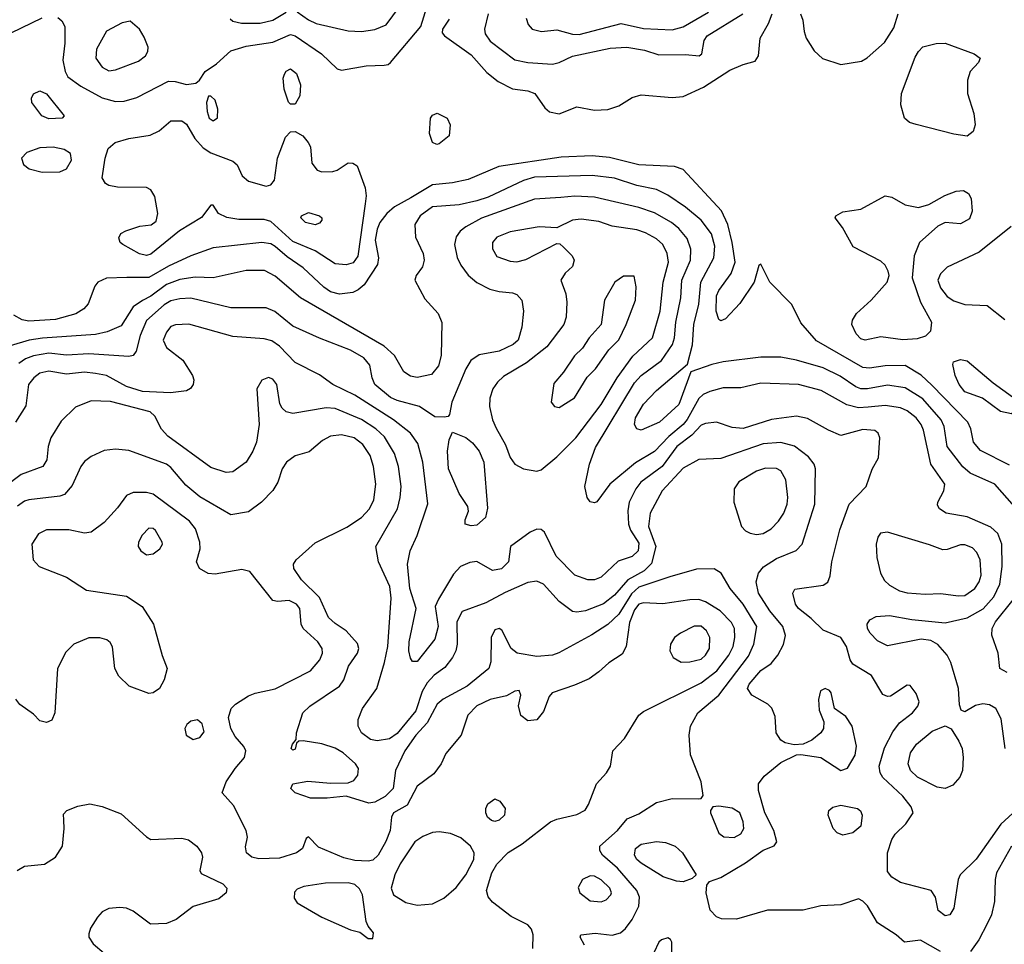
# Model space of a CAD drawing. Extents: x 1173029 to 1307123, y 522559 to 678521.
# Tile 61 of 256: x 1221214 to 1225652, y 541143 to 545308. Entities that reach past the tile are written whole.
import ezdxf

# ---------------------------------------------------------------- set-up
doc = ezdxf.new("R2010")
doc.units = 0

msp = doc.modelspace()

# ---------------------------------------------------------------- linework, layer by layer
at = {"layer": '0CON10XD'}
for points in [[(1221385, 545318.6), (1221403.6, 545303.6), (1221416.7, 545276.7), (1221417, 545203), (1221408.3, 545125), (1221417.8, 545075), (1221430.9, 545050.9), (1221488.5, 545008.5), (1221585, 544955.9), (1221645, 544940), (1221685, 544940.9), (1221742, 544958), (1221885, 545030.6), (1221915, 545030), (1221965, 545015.5), (1222007.6, 545022.4), (1222024.5, 545035.5), (1222050, 545075), (1222100.1, 545109.9), (1222165, 545167.3), (1222235, 545188.3), (1222355, 545207.1), (1222435, 545240.8), (1222455, 545234.7), (1222574, 545154), (1222645, 545086), (1222665, 545080), (1222775, 545100), (1222857.3, 545102.7), (1222875, 545106), (1222885, 545115.8), (1223022, 545278), (1223055, 545384.2)], [(1222465, 545344.1), (1222515, 545306.7), (1222550.6, 545290.6), (1222695, 545257.7), (1222755, 545254.6), (1222815, 545263.6), (1222865, 545284.4), (1222925, 545365.6)], [(1221067.3, 545325), (1221099.5, 545259.5), (1221115, 545245.8), (1221131.1, 545241.1), (1221175, 545249.1), (1221315, 545316.8)], [(1222162.5, 545312.5), (1222175, 545301.5), (1222213.1, 545293.1), (1222297.4, 545292.6), (1222355, 545305.3), (1222415, 545342.1)], [(1223150.2, 545309.8), (1223119.2, 545265), (1223118.8, 545248.8), (1223128, 545235), (1223249.5, 545149.5), (1223320.1, 545070.1), (1223369.9, 545029.9), (1223435, 544996.8), (1223505, 544987.5), (1223535.3, 544975.3), (1223581.6, 544911.6), (1223602.7, 544892.7), (1223645, 544883.9), (1223725, 544915.5), (1223805, 544900.4), (1223865, 544904), (1223915, 544919.6), (1223975, 544957.1), (1224015, 544969.6), (1224155, 544956.9), (1224205, 544962.5), (1224295.8, 545004.2), (1224415, 545080), (1224475, 545106.4), (1224528.7, 545121.3), (1224544.3, 545145), (1224551.9, 545225), (1224589.1, 545290.8), (1224605.9, 545335)], [(1223326.2, 545335), (1223308.8, 545265), (1223311.2, 545245), (1223335, 545211.1), (1223445, 545127.5), (1223505, 545115.3), (1223615, 545107.9), (1223645, 545114.6), (1223706.1, 545143.9), (1223875, 545179.3), (1223950, 545185), (1224030.9, 545170.9), (1224095, 545149.2), (1224215, 545151.8), (1224276.2, 545145), (1224288.1, 545155), (1224298.8, 545215), (1224312.1, 545235), (1224473.1, 545335)], [(1223496.5, 545315), (1223506.4, 545286.4), (1223524, 545265), (1223565.4, 545254.6), (1223635, 545262.8), (1223705, 545242.5), (1223735, 545241.6), (1223925, 545291.2), (1224025, 545267.9), (1224155, 545261.9), (1224205, 545275.3), (1224318.7, 545341.3)], [(1224732.9, 545335), (1224744.1, 545305.9), (1224749.4, 545255), (1224759.4, 545225), (1224795, 545168), (1224832.8, 545132.8), (1224915, 545105.6), (1225008.3, 545121.7), (1225033.6, 545136.4), (1225112.5, 545205), (1225155, 545272), (1225173.1, 545335)], [(1221615, 545077.8), (1221645, 545082.7), (1221748.5, 545121.5), (1221780.6, 545145), (1221790.8, 545165), (1221792.5, 545185), (1221775, 545230), (1221753.3, 545265), (1221711.7, 545301.7), (1221675, 545293.3), (1221605, 545255.8), (1221559.5, 545175), (1221557.5, 545135), (1221585, 545094.4), (1221615, 545077.8)], [(1225485, 544783.8), (1225425, 544792), (1225255, 544835.6), (1225224.5, 544844.5), (1225202.9, 544865), (1225185.5, 544925), (1225189.5, 544975), (1225251.1, 545138.9), (1225265, 545165.5), (1225285, 545186.2), (1225345, 545201.2), (1225385, 545201.8), (1225516.7, 545155), (1225543.3, 545135), (1225536.7, 545115), (1225498.8, 545075), (1225486, 545035), (1225485.8, 544975), (1225514.4, 544885), (1225520.8, 544835), (1225511.2, 544805), (1225485, 544783.8)], [(1222435, 544927.8), (1222425, 544937.1), (1222405.5, 544995), (1222401.4, 545045), (1222406.8, 545063.2), (1222415, 545076), (1222435, 545086), (1222461.4, 545065), (1222478.9, 545015), (1222476.5, 544965), (1222455, 544928.1), (1222435, 544927.8)], [(1221345, 544862.2), (1221314, 544875), (1221268.8, 544935), (1221266.2, 544955), (1221276.1, 544973.9), (1221305, 544987.5), (1221335, 544974), (1221413.3, 544875), (1221405, 544864.3), (1221345, 544862.2)], [(1222085, 544853.1), (1222105, 544866.2), (1222107.5, 544905), (1222094.2, 544945), (1222075, 544963.8), (1222065, 544963.3), (1222055.7, 544935), (1222058.8, 544895), (1222067.5, 544865), (1222085, 544853.1)], [(1223094, 544746), (1223075, 544754.2), (1223060.8, 544795), (1223065, 544863.8), (1223075, 544878.1), (1223095, 544886.9), (1223140, 544865), (1223153.8, 544835), (1223150, 544785), (1223105, 544749.2), (1223094, 544746)], [(1222685, 544204.1), (1222635, 544208.5), (1222546.1, 544266.1), (1222445, 544308.4), (1222345, 544399.3), (1222315, 544408.5), (1222201.7, 544408.3), (1222146.9, 544416.9), (1222110, 544435), (1222085, 544472.5), (1222075, 544472.5), (1222033.4, 544416.6), (1221933.8, 544356.2), (1221805, 544252.2), (1221785, 544245.6), (1221753.8, 544253.8), (1221678.8, 544295), (1221666.2, 544305), (1221660, 544325), (1221670, 544345), (1221692.4, 544357.6), (1221755, 544378.6), (1221805.5, 544384.5), (1221829.1, 544400.9), (1221835.7, 544434.3), (1221822.1, 544512.1), (1221805, 544542), (1221785, 544552.5), (1221655, 544552.9), (1221615, 544561.4), (1221600.7, 544570.7), (1221585.6, 544595.6), (1221598.5, 544685), (1221612.5, 544727.5), (1221643.3, 544755), (1221705, 544772.5), (1221801.7, 544788.3), (1221842.2, 544807.8), (1221895, 544852.5), (1221945, 544852.9), (1221965, 544837.5), (1222002.6, 544772.6), (1222040.1, 544730.1), (1222075, 544708.2), (1222175, 544671.2), (1222194.1, 544654.1), (1222216.7, 544605), (1222245, 544581.2), (1222325, 544557.5), (1222345, 544564.2), (1222362.9, 544585), (1222375.4, 544684.6), (1222411.7, 544778.3), (1222435, 544802.2), (1222455, 544804.4), (1222490, 544785), (1222514.2, 544754.2), (1222523.8, 544735), (1222531.2, 544661.2), (1222555, 544630), (1222575, 544623.3), (1222625, 544623.8), (1222645, 544630), (1222695, 544663.3), (1222715, 544661.2), (1222735, 544650), (1222770.9, 544550.9), (1222775.9, 544515), (1222771.5, 544478.5), (1222737.2, 544242.8), (1222716.8, 544213.2), (1222685, 544204.1)], [(1221315, 544620.9), (1221395, 544622.7), (1221425, 544636.9), (1221447.7, 544675), (1221441.8, 544705), (1221413.7, 544723.7), (1221365, 544733.1), (1221305, 544730.7), (1221245, 544709.4), (1221222, 544685), (1221230, 544655), (1221255.6, 544635.6), (1221315, 544620.9)], [(1225325, 543661.2), (1225276.8, 543706.8), (1225205, 543750), (1225115, 543749.2), (1225045, 543738.8), (1225015, 543741.6), (1224805, 543862.1), (1224735, 543942), (1224694.5, 544024.5), (1224595.5, 544125.5), (1224555, 544206.2), (1224545, 544200), (1224524.3, 544125), (1224459.8, 544030.2), (1224395, 543960.8), (1224375, 543952), (1224365, 543958), (1224353.1, 543995), (1224355, 544064), (1224365, 544088.1), (1224420.9, 544165), (1224439.6, 544215), (1224425.8, 544304.2), (1224405.6, 544385), (1224377.2, 544447.2), (1224205, 544633.5), (1224165, 544646.2), (1224005, 544654.8), (1223872.6, 544687.4), (1223795, 544694.8), (1223655, 544688.4), (1223373.6, 544646.4), (1223235, 544588.7), (1223165, 544572.5), (1223075, 544564.7), (1222977.5, 544505), (1222902.9, 544465), (1222868.2, 544435), (1222837.8, 544395), (1222824.7, 544365), (1222816.7, 544315), (1222830.6, 544235), (1222827.2, 544205), (1222765.8, 544114.2), (1222739.5, 544090.5), (1222715, 544079.6), (1222655, 544072.2), (1222615, 544082.4), (1222585, 544102.8), (1222490.9, 544190.9), (1222419.1, 544239.1), (1222365, 544286.2), (1222345, 544297.6), (1222305, 544304.7), (1222085, 544280), (1221985, 544243.7), (1221885, 544197.3), (1221795, 544147), (1221696.8, 544146.8), (1221605, 544144.4), (1221566.2, 544125), (1221552.5, 544107.5), (1221522.7, 544027.3), (1221503.3, 544005), (1221467.1, 543982.9), (1221375, 543957.8), (1221255, 543950.5), (1221225, 543956.3), (1221187.5, 543977.5)], [(1224215, 544463.2), (1224135, 544517.5), (1224085, 544542.4), (1223995, 544561.7), (1223895, 544594.3), (1223795, 544606.5), (1223535, 544598.8), (1223485, 544584.3), (1223325, 544509.2), (1223275, 544491.7), (1223195, 544473.4), (1223075, 544465.3), (1223019.2, 544425), (1222994.5, 544385), (1222998.3, 544328.3), (1223032.1, 544255), (1223037.1, 544225), (1223028.8, 544195), (1223001.1, 544155), (1222994.4, 544135), (1223040.6, 544050.6), (1223099.6, 543985), (1223116.1, 543943.9), (1223113.6, 543795), (1223101, 543749), (1223070.7, 543709.3), (1223005, 543695.9), (1222975, 543702), (1222945, 543721.5), (1222903.3, 543795), (1222857.3, 543837.3), (1222478.9, 544055), (1222365, 544152.7), (1222317.6, 544177.6), (1222235, 544178.5), (1222085.3, 544144.7), (1222005, 544148.8), (1221935, 544138.1), (1221874.9, 544115.1), (1221805, 544062.2), (1221766.8, 544043.2), (1221725.4, 544015), (1221670.5, 543929.5), (1221607.8, 543902.2), (1221555, 543889.7), (1221316.5, 543873.5), (1221255.8, 543864.2), (1221083.2, 543813.2)], [(1225655.6, 542025), (1225638.1, 542158.1), (1225614.7, 542204.7), (1225585, 542221.8), (1225555, 542226.6), (1225521.8, 542218.2), (1225475, 542190), (1225457.9, 542197.9), (1225450.9, 542220.9), (1225446.2, 542295), (1225411.9, 542411.9), (1225394.8, 542444.8), (1225352.8, 542492.8), (1225321.3, 542511.3), (1225277.6, 542517.6), (1225125, 542487.7), (1225079.9, 542509.9), (1225047.1, 542545), (1225036.2, 542565), (1225033.8, 542585), (1225045.9, 542604.1), (1225075, 542619.2), (1225135, 542623.6), (1225235, 542605.8), (1225385, 542591.5), (1225485, 542613.8), (1225556.4, 542653.6), (1225605, 542708.7), (1225631.6, 542765), (1225643.1, 542845), (1225641, 542945), (1225623.7, 542993.7), (1225592.3, 543022.3), (1225485, 543068.2), (1225390, 543085), (1225360, 543105), (1225351.7, 543121.7), (1225352.5, 543135), (1225380, 543185), (1225383.6, 543215), (1225320.4, 543305), (1225288.5, 543458.5), (1225278.2, 543485), (1225255.3, 543515), (1225215, 543545.9), (1225185, 543560), (1225115, 543569.8), (1225037.9, 543562.1), (1224995, 543559.8), (1224942.6, 543572.6), (1224827, 543637), (1224725, 543664.1), (1224555, 543670.8), (1224465, 543649.4), (1224385, 543648.9), (1224325, 543632.8), (1224295, 543619.7), (1224275, 543602.2), (1224223.2, 543506.8), (1224205, 543484), (1224139.4, 543430.6), (1224075, 543362.4), (1223989, 543311), (1223874.2, 543215.8), (1223815, 543136.2), (1223805, 543131.2), (1223785.9, 543135.9), (1223772, 543155), (1223761.4, 543205), (1223781.8, 543305), (1223809.1, 543380.9), (1223985, 543672.8), (1224015, 543704.7), (1224106.5, 543773.4), (1224156.1, 543845), (1224165.6, 543875), (1224172.2, 543945), (1224193.9, 544055), (1224197.8, 544135), (1224237.9, 544225), (1224238.6, 544275), (1224222.5, 544322.5), (1224185, 544368), (1224152.7, 544395), (1224075, 544438.1), (1224005, 544461.3), (1223805, 544508.3), (1223716.2, 544513.8), (1223653.4, 544506.6), (1223535, 544499.2), (1223295.9, 544414.1), (1223224.4, 544375.6), (1223199.1, 544355), (1223180.6, 544329.4), (1223173.1, 544295), (1223186.4, 544236.4), (1223201.8, 544201.8), (1223235, 544156.7), (1223275, 544123.5), (1223333.5, 544093.5), (1223375, 544083.1), (1223435, 544078.2), (1223455, 544069.6), (1223477.1, 544045), (1223485.3, 543995), (1223476.9, 543923.1), (1223461.2, 543865), (1223438.9, 543845), (1223375, 543814.7), (1223285, 543798.5), (1223247.2, 543772.8), (1223225, 543735.8), (1223161.9, 543585), (1223150.7, 543529.3), (1223145, 543520), (1223127, 543517), (1223085, 543518.6), (1223015.8, 543565), (1222915, 543592.6), (1222885, 543606.8), (1222814.6, 543665), (1222801.8, 543695), (1222791.5, 543751.5), (1222764.5, 543785), (1222705, 543820), (1222565, 543873.1), (1222445, 543926.7), (1222363.1, 543993.1), (1222325, 544009.6), (1222165, 544009.7), (1221985, 544053.3), (1221935, 544051.1), (1221895, 544041.1), (1221865, 544023.4), (1221785, 543953.4), (1221756.5, 543885), (1221738.8, 543815), (1221725, 543795.6), (1221705, 543790.8), (1221525, 543802.8), (1221425, 543796.8), (1221345.2, 543805.2), (1221276.4, 543793.6), (1221239.3, 543780.7), (1221210.1, 543759.9)], [(1225025, 543864.6), (1225005, 543870.6), (1224985, 543892.5), (1224965.5, 543935), (1224967.5, 543955), (1224985.6, 543985), (1225051.4, 544045), (1225124.4, 544125), (1225132.5, 544155), (1225128.9, 544175), (1225115, 544202), (1225095, 544220), (1224971.2, 544285), (1224922.3, 544372.3), (1224890, 544415), (1224892.5, 544425), (1224925, 544442), (1225005.4, 544454.6), (1225115, 544514.3), (1225145, 544509.2), (1225206.1, 544473.9), (1225265, 544462.5), (1225312.5, 544475), (1225384.1, 544515.9), (1225435, 544536), (1225468.8, 544538.8), (1225491.2, 544525), (1225503, 544503), (1225506.9, 544445), (1225495, 544410.8), (1225455, 544388.6), (1225385, 544393.8), (1225352.7, 544377.3), (1225270, 544305), (1225246.1, 544243.9), (1225237.4, 544145), (1225274.8, 544034.8), (1225323.5, 543945), (1225320, 543905), (1225297.4, 543882.6), (1225260.2, 543869.8), (1225195, 543866.5), (1225095, 543879.6), (1225025, 543864.6)], [(1222545, 544384.5), (1222501.4, 544395), (1222481.4, 544415), (1222484, 544425), (1222515, 544438.9), (1222565.8, 544425), (1222575.8, 544415), (1222576, 544405), (1222565, 544390.8), (1222545, 544384.5)], [(1225698.5, 543115), (1225609.2, 543215), (1225498.1, 543265), (1225465, 543293.8), (1225395.3, 543385), (1225380.8, 543475), (1225367.3, 543505), (1225285, 543600.5), (1225205, 543649.5), (1225125, 543661.6), (1225035.2, 543644.8), (1225005, 543645.7), (1224983.7, 543653.7), (1224912, 543702), (1224835, 543739.5), (1224715, 543774.7), (1224645, 543787.9), (1224555, 543787.7), (1224385, 543766.6), (1224334.5, 543754.5), (1224238.9, 543721.1), (1224185.3, 543575), (1224098.2, 543495), (1224015, 543459.5), (1223995, 543464.3), (1223984.7, 543485), (1223989.7, 543515), (1224025, 543575.5), (1224085, 543637.1), (1224224.5, 543755.5), (1224246, 543844), (1224253, 543935), (1224275, 544026.2), (1224283.8, 544126.2), (1224342.1, 544235), (1224347.6, 544287.6), (1224332.9, 544342.9), (1224285, 544405.4), (1224215, 544463.2)], [(1223545, 543274.4), (1223565, 543280), (1223635, 543338.1), (1223721.1, 543425), (1223834.2, 543575), (1223906.7, 543695), (1223977.9, 543792.1), (1224066.9, 543875), (1224101.1, 543995), (1224113.7, 544126.3), (1224138.1, 544215), (1224132.4, 544255), (1224112.5, 544295), (1224085, 544321.3), (1224035, 544347.6), (1223995, 544361.8), (1223885, 544378.2), (1223825, 544398.5), (1223745, 544409.1), (1223705, 544404.3), (1223635, 544370), (1223555, 544374.2), (1223425, 544352), (1223365, 544328.2), (1223344.5, 544305), (1223345.4, 544275.4), (1223365, 544242), (1223425, 544219.5), (1223455, 544217.5), (1223495, 544227.1), (1223635, 544300), (1223648.3, 544298.3), (1223665, 544283.8), (1223703.8, 544245), (1223712.5, 544225), (1223705, 544196.7), (1223673.2, 544166.8), (1223653.3, 544135), (1223675, 544072.5), (1223680, 544035), (1223677.6, 543967.6), (1223666.2, 543935), (1223589.6, 543835), (1223498.3, 543761.7), (1223395, 543700.7), (1223367.1, 543675), (1223346.2, 543645), (1223332.6, 543602.6), (1223331.2, 543565), (1223344.6, 543505), (1223361.7, 543468.3), (1223403, 543393), (1223425, 543336), (1223445, 543305.8), (1223485, 543284.5), (1223545, 543274.4)], [(1225683.3, 544376.7), (1225538.7, 544261.3), (1225395, 544193.5), (1225365, 544163.1), (1225353.2, 544135), (1225365, 544100), (1225395, 544061.5), (1225425, 544042.1), (1225475, 544025.4), (1225575, 544021.1), (1225655, 543956.9)], [(1223645, 543561.4), (1223715, 543604), (1223771.8, 543698.2), (1223809.5, 543735), (1223869.7, 543820.3), (1223915, 543865.8), (1223948.2, 543935), (1223989.4, 544045), (1223992.9, 544105), (1223983.3, 544153.3), (1223935, 544152.5), (1223897.1, 544125), (1223850.6, 544045), (1223835.6, 543935), (1223780.9, 543875), (1223751.2, 543828.8), (1223715, 543794.3), (1223665, 543720), (1223620.9, 543669.1), (1223609.2, 543585), (1223625, 543566), (1223645, 543561.4)], [(1224891.9, 542931.9), (1224910.2, 543009.8), (1224953.6, 543125), (1225029.1, 543205), (1225057.2, 543282.8), (1225085.4, 543334.6), (1225090.6, 543425), (1225084.2, 543445), (1225068, 543458), (1225015, 543461.3), (1224915, 543435.5), (1224859.2, 543459.2), (1224765, 543511.8), (1224715, 543522.3), (1224602.7, 543507.3), (1224475, 543466.9), (1224425, 543470.3), (1224355.5, 543494.5), (1224305, 543489.6), (1224285, 543481.1), (1224244.1, 543435.9), (1224176.1, 543385), (1224110.4, 543295), (1224013.4, 543225), (1223991.4, 543195), (1223961.6, 543135), (1223954.7, 543095), (1223958, 543035), (1223967.7, 543007.7), (1224005, 542950), (1224001.2, 542915), (1223975, 542889.1), (1223912, 542868), (1223835, 542796.2), (1223805, 542784.6), (1223775.4, 542784.6), (1223716.4, 542806.4), (1223632, 542892), (1223579.4, 542999.4), (1223565, 543011.1), (1223545, 543013.6), (1223515, 542999.6), (1223426.5, 542935), (1223416.5, 542865), (1223385, 542834), (1223345, 542826.9), (1223275, 542866.8), (1223243.2, 542863.2), (1223201.4, 542845), (1223169.1, 542810.9), (1223102.1, 542697.9), (1223086.7, 542665), (1223099.8, 542575), (1223085, 542516.9), (1223005, 542416.7), (1222985, 542417.1), (1222975, 542432), (1222968.4, 542465), (1222969.7, 542505), (1223001.1, 542655), (1222971.6, 542745), (1222962, 542855), (1222974.5, 542915), (1223005.7, 542984.3), (1223053.1, 543126.9), (1223031.2, 543315), (1223008.7, 543398.7), (1222975.9, 543445.9), (1222898.2, 543505), (1222725, 543616.7), (1222625, 543664.6), (1222565, 543707.5), (1222455, 543763.1), (1222385, 543836.8), (1222350.6, 543860.6), (1222315, 543870.3), (1222175, 543880.4), (1221976.2, 543936.2), (1221916.4, 543933.6), (1221895, 543925.6), (1221875, 543900), (1221860.4, 543865), (1221875, 543831.8), (1221948.6, 543775), (1221992.5, 543705), (1221999.2, 543685), (1221996, 543665), (1221983.2, 543646.8), (1221965, 543635.7), (1221893.5, 543626.5), (1221766.6, 543633.4), (1221695, 543655.2), (1221605.2, 543705.2), (1221555.3, 543714.7), (1221505, 543720), (1221425, 543710.5), (1221345, 543724.2), (1221304.8, 543715.2), (1221276.9, 543695), (1221253.3, 543665), (1221241.3, 543568.7), (1221194.6, 543495)], [(1225685, 543532.9), (1225635, 543543.6), (1225553.4, 543603.4), (1225475, 543631.8), (1225448.5, 543665), (1225430.5, 543705), (1225420, 543755), (1225423.6, 543766.4), (1225455, 543777.5), (1225485, 543771.4), (1225601.4, 543671.4), (1225689.6, 543609.6), (1225711.1, 543585), (1225714.4, 543565.6), (1225705, 543546), (1225685, 543532.9)], [(1225365, 541110.8), (1225275, 541160.9), (1225201.7, 541151.7), (1225165, 541185.6), (1225080, 541240), (1225035, 541315.7), (1225015, 541337.1), (1224995, 541347.1), (1224915, 541321.2), (1224825, 541315.8), (1224745, 541296.9), (1224585, 541297.2), (1224445.5, 541255.5), (1224377.2, 541257.2), (1224355, 541266.9), (1224326.4, 541296.4), (1224308.6, 541375), (1224310.8, 541409.2), (1224323.9, 541426.1), (1224375, 541443.1), (1224485, 541509.6), (1224565, 541566.7), (1224614.1, 541585.9), (1224626.1, 541603.9), (1224613.8, 541655), (1224572.6, 541735), (1224544.1, 541835.9), (1224544.1, 541865.9), (1224570.2, 541899.8), (1224645, 541962), (1224715, 541996), (1224735, 541998), (1224825, 541984.6), (1224915, 541925.4), (1224945, 541936.5), (1224979.7, 541995), (1224985.9, 542035), (1224965.9, 542125.9), (1224938.3, 542168.3), (1224886.2, 542205), (1224872, 542275), (1224865, 542285.8), (1224845, 542295.6), (1224824.3, 542285), (1224814.5, 542245.5), (1224817.3, 542197.3), (1224838, 542145), (1224837.1, 542115), (1224825.8, 542095), (1224785, 542062.9), (1224745, 542044.2), (1224705, 542042), (1224665, 542050.8), (1224645, 542062), (1224624.4, 542095), (1224618.9, 542168.9), (1224605, 542205.8), (1224585.7, 542225), (1224514.8, 542264.8), (1224494.7, 542295), (1224502.7, 542315), (1224555, 542375.5), (1224601.7, 542408.3), (1224631.9, 542445), (1224656.9, 542493.1), (1224666.4, 542533.6), (1224653.8, 542575), (1224595.2, 542645), (1224544.8, 542725), (1224533.1, 542775), (1224544.8, 542815.2), (1224566.2, 542843.8), (1224625, 542880.9), (1224713.5, 542916.5), (1224740.5, 542945), (1224798.4, 543125), (1224800.4, 543285), (1224794.6, 543305), (1224768.9, 543338.9), (1224706.1, 543386.1), (1224645, 543403.2), (1224565, 543396.7), (1224375, 543332), (1224275, 543326.9), (1224205, 543288.2), (1224110.4, 543185), (1224055.2, 543084.8), (1224048.3, 543025), (1224081, 542935), (1224061.1, 542858.9), (1224028.9, 542825), (1223955.8, 542784.2), (1223895, 542715.3), (1223845, 542675.8), (1223765, 542644.7), (1223725, 542638.8), (1223705, 542642.7), (1223645, 542687.5), (1223575.6, 542765.6), (1223545, 542778.2), (1223505, 542772.2), (1223402.7, 542727.3), (1223315, 542681.1), (1223207.7, 542642.3), (1223184.7, 542595), (1223185.3, 542495), (1223180, 542465), (1223165.2, 542434.8), (1223130.3, 542389.7), (1223081.8, 542355), (1223049.8, 542320.2), (1223028.2, 542281.8), (1222999.1, 542195), (1222915, 542092.4), (1222881.4, 542068.6), (1222825, 542059.4), (1222795, 542065.3), (1222753.8, 542095), (1222738.8, 542125), (1222738.8, 542155), (1222758.5, 542205), (1222823.5, 542295), (1222857.7, 542412.3), (1222873.3, 542485), (1222888, 542702), (1222882.3, 542755), (1222831.5, 542865), (1222819.6, 542935), (1222916, 543105), (1222929.3, 543155), (1222933.3, 543205), (1222920.9, 543295), (1222903.8, 543353.8), (1222858.7, 543428.7), (1222819.3, 543465), (1222755, 543507), (1222635, 543556.4), (1222595, 543560), (1222445, 543534.6), (1222415, 543542.2), (1222397.4, 543557.4), (1222386.9, 543576.9), (1222373.1, 543665), (1222355, 543689.2), (1222335, 543695.8), (1222305, 543683.8), (1222282.9, 543645), (1222293.1, 543485), (1222281.2, 543405), (1222265, 543364.2), (1222234.3, 543315), (1222175, 543270.6), (1222145, 543268.5), (1222075, 543290.4), (1221881.7, 543431.7), (1221853, 543463), (1221822.2, 543522.2), (1221801, 543541), (1221622.6, 543587.4), (1221535, 543591.2), (1221465, 543563.1), (1221400.2, 543499.8), (1221353.5, 543425), (1221341.5, 543385), (1221335.6, 543325), (1221317.1, 543295), (1221220.3, 543259.7), (1221145.8, 543204.2)], [(1225675, 543300.5), (1225545, 543367.5), (1225513.1, 543405), (1225500.8, 543465), (1225487.5, 543495), (1225325, 543661.2)], [(1223248.3, 543028.3), (1223222.5, 543035), (1223221.2, 543055), (1223236.1, 543093.9), (1223233.8, 543115), (1223195, 543173.8), (1223146.8, 543285), (1223142.3, 543365), (1223150, 543415), (1223165, 543450), (1223225, 543425.8), (1223255, 543401.9), (1223285, 543364.5), (1223306.1, 543315), (1223323, 543107), (1223313.3, 543065), (1223275, 543031.2), (1223248.3, 543028.3)], [(1223759.4, 541139.4), (1223740, 541175), (1223743.3, 541185), (1223807.5, 541192.5), (1223885, 541184.6), (1223922, 541195), (1223945, 541214.4), (1223975.3, 541254.7), (1224005.4, 541314.6), (1224007.3, 541355), (1223995.4, 541385), (1223908.8, 541485), (1223840.9, 541545), (1223828.2, 541565), (1223828.9, 541585), (1223907.8, 541655), (1223951.4, 541708.6), (1224005, 541730.5), (1224085, 541781.9), (1224155, 541799.5), (1224275, 541797.5), (1224285, 541800), (1224295, 541813.3), (1224286.4, 541875), (1224236.9, 541996.9), (1224232.1, 542085), (1224237.3, 542125), (1224270.9, 542185), (1224365.6, 542264.4), (1224498.6, 542441.4), (1224523.4, 542495), (1224536.3, 542575), (1224475, 542674.6), (1224416.2, 542745), (1224375.7, 542815), (1224344.5, 542834.5), (1224265, 542832.9), (1224145, 542798.4), (1224005, 542752.2), (1223971.3, 542721.3), (1223915, 542629.5), (1223865, 542584.1), (1223793.1, 542536.9), (1223644.7, 542455.3), (1223615, 542445.4), (1223545, 542439.4), (1223456.2, 542455), (1223428.8, 542475), (1223387.8, 542557.8), (1223375, 542565.7), (1223355, 542559.2), (1223339.5, 542525), (1223337.8, 542415), (1223327.8, 542385), (1223231.1, 542305), (1223122.7, 542247.3), (1223094.8, 542225.2), (1223050, 542140), (1222998.8, 542085), (1222950.5, 542015), (1222907.1, 541925), (1222897.8, 541845), (1222861.2, 541808.8), (1222815, 541782.8), (1222787.9, 541777.9), (1222685, 541809.4), (1222599.3, 541800.7), (1222525, 541801.1), (1222455, 541824.4), (1222436, 541845), (1222445, 541866), (1222512.1, 541877.9), (1222615, 541868.1), (1222695, 541870), (1222719.4, 541880.6), (1222737.8, 541905), (1222740.6, 541935), (1222728.1, 541955), (1222672, 542005), (1222635, 542026.5), (1222575, 542046.5), (1222491.2, 542058.8), (1222472.5, 542057.5), (1222461.7, 542048.3), (1222455, 542022.5), (1222445, 542017.5), (1222437.5, 542025), (1222443.3, 542045), (1222460, 542065), (1222461.2, 542095), (1222490, 542185), (1222520.8, 542215), (1222655.6, 542305), (1222675.3, 542334.7), (1222695.4, 542395), (1222737.1, 542455), (1222741.8, 542475), (1222737.1, 542497.1), (1222685, 542554.5), (1222635, 542587.3), (1222605.7, 542615.7), (1222564.4, 542704.4), (1222484.6, 542785), (1222450, 542835), (1222447.5, 542855), (1222460.5, 542875), (1222545, 542950.8), (1222688.3, 543021.7), (1222753.8, 543066.2), (1222791.2, 543105), (1222810.3, 543145), (1222818.4, 543215), (1222809.2, 543295), (1222793.1, 543345), (1222760.4, 543395), (1222721.9, 543425), (1222665, 543437.2), (1222615, 543432.3), (1222578.3, 543411.7), (1222518.7, 543361.3), (1222455, 543342.9), (1222415.7, 543315), (1222396.7, 543285), (1222377.1, 543225), (1222355, 543186.9), (1222303.5, 543135), (1222245, 543090.4), (1222165, 543076.9), (1222025, 543158.2), (1221961.8, 543211.8), (1221895, 543290), (1221875, 543305.4), (1221705, 543367.3), (1221645, 543373.8), (1221595, 543366.7), (1221535, 543340), (1221505, 543317.5), (1221488.5, 543295), (1221450.7, 543209.3), (1221415, 543169.4), (1221395, 543161.5), (1221255, 543145.8), (1221235, 543138.8), (1221204.1, 543115.9)], [(1224535, 542989.6), (1224565, 542993.8), (1224600.6, 543015), (1224635, 543048.9), (1224658.7, 543085), (1224672.7, 543125), (1224676, 543155), (1224666.7, 543235), (1224645.3, 543275.3), (1224625, 543285.5), (1224575, 543287.7), (1224535, 543274.6), (1224455, 543226.5), (1224434.5, 543195), (1224432.5, 543135), (1224467.5, 543025), (1224486, 543005), (1224506.7, 542995), (1224535, 542989.6)], [(1223526.3, 541123.7), (1223528.5, 541185), (1223520.6, 541210.6), (1223505, 541230.6), (1223428.5, 541268.5), (1223345, 541332.3), (1223325, 541356.9), (1223317.2, 541385), (1223342.6, 541465), (1223365, 541503.5), (1223415, 541556.7), (1223479.2, 541595), (1223606, 541694), (1223635, 541706.2), (1223725, 541727.1), (1223762.3, 541747.7), (1223777.8, 541772.2), (1223813.9, 541865), (1223858.9, 541915), (1223876.9, 541945), (1223887.5, 542015), (1223939.8, 542070.2), (1224005, 542175.7), (1224025, 542191.9), (1224285, 542320), (1224355.9, 542374.1), (1224409.8, 542445), (1224430.2, 542485), (1224438.1, 542525), (1224435.8, 542565), (1224423, 542593), (1224371.5, 542645), (1224305.5, 542685.5), (1224275, 542696.4), (1224235.3, 542694.7), (1224113.6, 542676.3), (1224025, 542680.7), (1224005, 542674.8), (1223985, 542650), (1223962.7, 542592.8), (1223948.3, 542485), (1223930.3, 542449.7), (1223868.8, 542411.2), (1223825, 542369.5), (1223780.8, 542339.2), (1223715, 542309.5), (1223613.3, 542275), (1223600.6, 542259.4), (1223575, 542192), (1223545, 542154.3), (1223505, 542149.2), (1223473.4, 542173.4), (1223462.3, 542217.7), (1223472.5, 542265), (1223465, 542286), (1223445, 542283.3), (1223407.9, 542262.1), (1223335, 542246.2), (1223275, 542217.2), (1223233.8, 542175), (1223203.3, 542085), (1223135, 542002), (1223113.1, 541955), (1223079.8, 541910.2), (1223005, 541854.4), (1222960.5, 541769.5), (1222898.2, 541735), (1222890.4, 541715), (1222884.1, 541655), (1222864.4, 541605.6), (1222829.3, 541545), (1222805, 541521.1), (1222785, 541516.6), (1222725, 541520.7), (1222675, 541532.5), (1222560.6, 541580.6), (1222515, 541627.5), (1222505, 541620), (1222488, 541575), (1222461.2, 541555), (1222385, 541531.5), (1222292.3, 541527.7), (1222260, 541535), (1222236, 541555), (1222231.2, 541581.2), (1222240.6, 541625), (1222234.5, 541655), (1222177.6, 541767.6), (1222126, 541825), (1222144.4, 541875), (1222184.6, 541935.4), (1222226.9, 541985), (1222233.5, 542015), (1222224.1, 542034.1), (1222185, 542078.9), (1222164.8, 542114.8), (1222155.3, 542165), (1222166.7, 542205), (1222186.9, 542225), (1222245, 542261.9), (1222275, 542274.1), (1222365, 542293.2), (1222525.2, 542374.8), (1222566.9, 542425), (1222578.5, 542455), (1222577.1, 542475), (1222557.7, 542505), (1222491.1, 542565), (1222482, 542585), (1222476, 542655), (1222461.1, 542675), (1222428.3, 542691.7), (1222375, 542687.7), (1222355, 542691.8), (1222251.7, 542821.7), (1222215, 542831.1), (1222095, 542810), (1222063.7, 542813.7), (1222024, 542835), (1222010, 542865), (1222027.3, 542925), (1222026.2, 542955), (1222006.1, 543015), (1221979.3, 543049.3), (1221815, 543170.4), (1221785, 543178.8), (1221725, 543178.6), (1221695, 543164), (1221655, 543108.6), (1221595, 543043.1), (1221535, 543000), (1221505, 542994.5), (1221435, 543010.4), (1221335, 543010), (1221298.7, 542991.3), (1221268.8, 542945), (1221274.4, 542875), (1221302, 542845), (1221425, 542796.2), (1221515, 542738.5), (1221695, 542710.9), (1221765.7, 542665), (1221816.7, 542585), (1221855.9, 542444.1), (1221878.8, 542385), (1221865.5, 542334.5), (1221844.2, 542295), (1221815, 542275.5), (1221795, 542272.3), (1221707.1, 542305), (1221660.6, 542350.6), (1221642.1, 542385), (1221632.2, 542482.2), (1221622, 542502), (1221606, 542515), (1221575, 542522.7), (1221525, 542523.9), (1221457.5, 542495), (1221421.1, 542458.9), (1221384.5, 542385), (1221371.4, 542185), (1221357.9, 542152.1), (1221335, 542141.2), (1221305, 542148.8), (1221275, 542178.8), (1221213.7, 542223.7), (1221196.4, 542246.4)], [(1221785, 542896.9), (1221815, 542902.2), (1221845.6, 542925), (1221857.1, 542945), (1221855.7, 542955), (1221826.3, 543006.3), (1221815, 543015.6), (1221795, 543017.8), (1221765, 542986), (1221748.9, 542955), (1221747.8, 542935), (1221759.2, 542915), (1221785, 542896.9)], [(1225445, 542712.4), (1225475, 542714.2), (1225520, 542745), (1225539.2, 542775), (1225547.3, 542805), (1225543.5, 542875), (1225527.8, 542907.8), (1225508.5, 542928.5), (1225475, 542942.7), (1225455, 542942.7), (1225395, 542920.8), (1225375, 542919.2), (1225315, 542942.7), (1225125, 542999.4), (1225094, 542995), (1225082.7, 542977.3), (1225074.6, 542945.4), (1225077.1, 542885), (1225094, 542814), (1225112.1, 542782.1), (1225135, 542761.1), (1225180, 542735), (1225215, 542726.2), (1225295, 542720.4), (1225366.3, 542723.7), (1225445, 542712.4)], [(1225745.7, 541784.3), (1225636.6, 541683.4), (1225525, 541526.1), (1225453.3, 541455), (1225444.4, 541435), (1225424.3, 541305), (1225406, 541275), (1225385, 541270.8), (1225354.2, 541295), (1225341.4, 541355), (1225322, 541385), (1225185, 541421.8), (1225145.3, 541445.3), (1225125, 541470), (1225125.5, 541554.5), (1225145.7, 541615), (1225160.7, 541639.3), (1225207.8, 541685), (1225241.5, 541735), (1225232.3, 541762.3), (1225195, 541810), (1225104.8, 541894.8), (1225093.4, 541915), (1225088.8, 541945), (1225111.8, 542028.2), (1225150, 542100), (1225180.1, 542139.9), (1225237.8, 542185), (1225262.9, 542215), (1225268.6, 542235), (1225255, 542272.5), (1225228.3, 542308.3), (1225215, 542310), (1225139.1, 542260.9), (1225125, 542258.5), (1225105, 542267.5), (1225053.2, 542353.2), (1224970, 542405), (1224958.1, 542425), (1224941.2, 542485), (1224915, 542524.4), (1224835, 542557.5), (1224781, 542611), (1224724.5, 542655), (1224711.5, 542675), (1224698.8, 542725), (1224707.7, 542742.3), (1224835, 542760.5), (1224856.2, 542773.8), (1224867.3, 542802.7), (1224874.5, 542865.5), (1224891.9, 542931.9)], [(1225665, 542367.5), (1225632.5, 542385), (1225624.4, 542455), (1225596.1, 542535), (1225597.5, 542565), (1225611.9, 542595), (1225691.7, 542695)], [(1224195, 542414.4), (1224235, 542414.6), (1224285, 542427.2), (1224305.9, 542445), (1224323.5, 542475), (1224324.6, 542525), (1224309.1, 542555), (1224285, 542576.2), (1224254.7, 542575.3), (1224192, 542545), (1224165.4, 542524.6), (1224148.1, 542495), (1224144.4, 542465), (1224159.2, 542435), (1224195, 542414.4)], [(1221995, 542066), (1222025, 542074), (1222045, 542100), (1222035.7, 542135.7), (1222015, 542153.3), (1221985, 542148), (1221967, 542133), (1221958.6, 542115), (1221964.3, 542085), (1221995, 542066)], [(1225385, 541844.6), (1225350.1, 541850.1), (1225260.5, 541895), (1225228.8, 541925), (1225219.6, 541955), (1225229.6, 542005), (1225256.9, 542045), (1225327.1, 542102.9), (1225385, 542127.5), (1225413.4, 542113.4), (1225447.8, 542057.8), (1225462.7, 542025), (1225467.5, 541985), (1225464.1, 541925.9), (1225452.1, 541895), (1225420.5, 541859.5), (1225385, 541844.6)], [(1221412.1, 541702.1), (1221411.2, 541728.8), (1221426.2, 541745), (1221475, 541765.6), (1221530, 541775), (1221585, 541764.2), (1221671.1, 541731.1), (1221785, 541626.5), (1221805, 541615.5), (1221945, 541620.4), (1221975, 541613.8), (1222012.5, 541585), (1222032.5, 541555), (1222038.1, 541535), (1222026, 541475), (1222032.1, 541462.1), (1222130, 541415), (1222147.5, 541395), (1222144.2, 541375), (1222111.9, 541348.1), (1221995, 541312.3), (1221918.2, 541255), (1221875, 541236.3), (1221803.1, 541233.1), (1221725, 541292.7), (1221695, 541305.3), (1221665, 541308.9), (1221615, 541303.3), (1221585, 541288.6), (1221564.6, 541265.4), (1221532.9, 541215), (1221525, 541190), (1221525.7, 541175), (1221544.3, 541145), (1221595, 541102.2)], [(1223355, 541695.5), (1223340.2, 541700.2), (1223323.1, 541715), (1223314.4, 541735), (1223314.5, 541755), (1223323.8, 541776.2), (1223355, 541798.6), (1223378.1, 541788.1), (1223402.5, 541755), (1223398.5, 541725), (1223375, 541701.5), (1223355, 541695.5)], [(1224435, 541624.6), (1224465, 541640), (1224478.5, 541665), (1224475.4, 541695), (1224460, 541735), (1224425, 541755.3), (1224365, 541765.5), (1224338.6, 541761.4), (1224327.5, 541745), (1224328.1, 541735), (1224365, 541644), (1224387.6, 541627.6), (1224435, 541624.6)], [(1224925, 541634.7), (1224898.9, 541645), (1224880.5, 541665), (1224858.6, 541725), (1224860.8, 541745), (1224880, 541760), (1224915, 541769.6), (1224991.2, 541755), (1225004.4, 541744.4), (1225011.4, 541725), (1225005.8, 541675), (1224969.2, 541645), (1224925, 541634.7)], [(1221202.7, 541475), (1221235, 541494.7), (1221325, 541504.1), (1221375.4, 541535), (1221406.2, 541585), (1221414.6, 541665), (1221412.1, 541702.1)], [(1223005, 541318.4), (1223075, 541324.6), (1223125, 541351.2), (1223181, 541399), (1223224.4, 541455.6), (1223261.2, 541525), (1223262.8, 541555), (1223245.3, 541585), (1223202, 541622), (1223155, 541642.5), (1223105, 541648.8), (1223075, 541645.9), (1223031.2, 541628.8), (1222995.2, 541604.8), (1222928.8, 541505), (1222904.6, 541455), (1222888.2, 541395), (1222898.9, 541365), (1222955, 541331.6), (1223005, 541318.4)], [(1224205, 541424.3), (1224175, 541426.7), (1224115, 541446.5), (1224015, 541507.9), (1223995.5, 541525), (1223985, 541544), (1223990.4, 541575), (1224015, 541593.1), (1224085, 541606.1), (1224125, 541601.8), (1224168, 541585), (1224201.4, 541555), (1224262.5, 541455), (1224245, 541438.8), (1224205, 541424.3)], [(1225684.1, 541585), (1225617.5, 541465), (1225610.5, 541435), (1225608.5, 541335), (1225594.5, 541275), (1225575.3, 541234.7), (1225537.7, 541162.3), (1225499.9, 541110.1)], [(1223835, 541333.8), (1223857, 541343), (1223878.9, 541365), (1223882, 541375), (1223874.1, 541395), (1223835, 541432.7), (1223805, 541449.2), (1223785, 541450.9), (1223751.2, 541435), (1223731.7, 541398.3), (1223738.2, 541375), (1223785, 541339.2), (1223835, 541333.8)], [(1222805, 541168.8), (1222808.6, 541195), (1222784.3, 541224.3), (1222775.4, 541245.4), (1222758.6, 541365), (1222745, 541392.7), (1222725, 541412.5), (1222695, 541420), (1222591.9, 541418.1), (1222495, 541403.3), (1222465, 541391.4), (1222452.6, 541377.4), (1222450.9, 541350.9), (1222465, 541328.8), (1222575.4, 541265.4), (1222705, 541207.5), (1222746.8, 541196.8), (1222785, 541169.2), (1222805, 541168.8)], [(1224095, 540986.2), (1224115, 540990), (1224143.3, 541015), (1224153.8, 541035), (1224153, 541153), (1224147.5, 541165), (1224135, 541172.5), (1224106.4, 541163.6), (1224095, 541152.5), (1224072, 541105), (1224062, 541055), (1224062, 541025), (1224076.1, 540996.1), (1224095, 540986.2)]]:
    msp.add_lwpolyline(points, dxfattribs=at)

doc.saveas('drawing.dxf')
